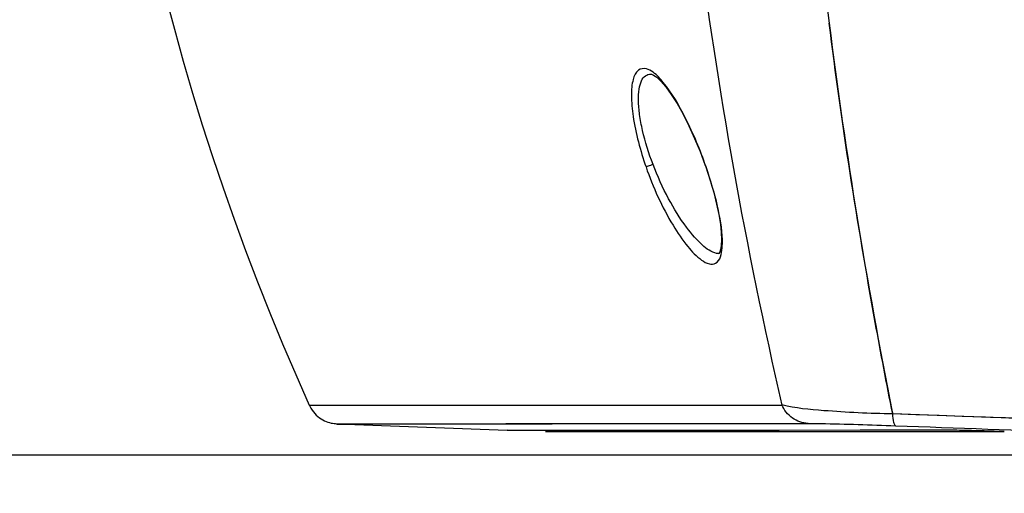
# Model space of a CAD drawing. Header units: millimetres. Extents: x 0 to 420, y 0 to 297.
# Tile 6 of 139: x 72 to 85, y 65 to 71. Entities that reach past the tile are written whole.
import ezdxf

# ---------------------------------------------------------------- set-up
doc = ezdxf.new("R2010")
doc.units = ezdxf.units.MM
doc.header["$LTSCALE"] = 23.1
doc.linetypes.add('DASHED', pattern=[0.2, 0.1, -0.1])
doc.layers.get('0').update_dxf_attribs({"linetype": 'CONTINUOUS'})
doc.layers.add('DIM_PILOTEES', color=7, linetype='CONTINUOUS')
doc.styles.get("Standard").update_dxf_attribs({"font": 'txt', "width": 0.7})
doc.dimstyles.new('DIMSTYLE_3', dxfattribs={"dimtxt": 2.5, "dimasz": 3.5, "dimexe": 2, "dimexo": 0, "dimtad": 1, "dimdec": 0, "dimlfac": 5, "dimdsep": 46, "dimtxsty": 'Standard', "dimblk": '_FILLED', "dimblk1": '_FILLED', "dimblk2": '_FILLED', "dimcen": 0.09, "dimazin": 2, "dimtp": 0.8, "dimtm": 0.8, "dimtfac": 1, "dimtdec": 0, "dimtofl": 0, "dimtmove": 0, "dimatfit": 3, "dimldrblk": '_FILLED', "dimfxl": 0, "dimtolj": 1, "dimarcsym": 0})
doc.dimstyles.new('DIMSTYLE_4', dxfattribs={"dimtxt": 2.5, "dimasz": 3.5, "dimexe": 2, "dimexo": 0, "dimtad": 1, "dimdec": 0, "dimlfac": 5, "dimdsep": 46, "dimtxsty": 'Standard', "dimblk": '_FILLED', "dimblk1": '_FILLED', "dimblk2": '_FILLED', "dimcen": 0.09, "dimazin": 2, "dimtp": 0.5, "dimtm": 0.5, "dimtfac": 1, "dimtdec": 0, "dimtofl": 0, "dimtmove": 0, "dimatfit": 3, "dimldrblk": '_FILLED', "dimfxl": 0, "dimtolj": 1, "dimarcsym": 0})
doc.dimstyles.new('DIMSTYLE_7', dxfattribs={"dimtxt": 2.5, "dimasz": 3.5, "dimexe": 2, "dimexo": 0, "dimtad": 1, "dimdsep": 46, "dimtxsty": 'Standard', "dimblk": '_FILLED', "dimblk1": '_FILLED', "dimblk2": '_FILLED', "dimcen": 0.09, "dimazin": 2, "dimtp": 0.3, "dimtm": 0.3, "dimtfac": 1, "dimtmove": 0, "dimatfit": 2, "dimldrblk": '_FILLED', "dimfxl": 0, "dimtolj": 1, "dimarcsym": 0})

# ---------------------------------------------------------------- blocks, each defined once
blk = doc.blocks.new('_FILLED')
at = {"color": 0, "linetype": 'ByBlock'}
blk.add_solid([(0, 0), (-1, 0.1429), (-1, -0.1429)], dxfattribs=at)
blk = doc.blocks.new('*D5')
at = {"layer": 'DIM_PILOTEES', "color": 2, "linetype": 'Continuous'}
for p, q in [((108.793, 122.884), (47.209, 122.884)), ((49.209, 122.884), (49.209, 76.047)), ((49.209, 29.21), (49.209, 76.047)), ((101.357, 29.21), (47.209, 29.21))]:
    blk.add_line(p, q, dxfattribs=at)
at = {"layer": 'DIM_PILOTEES', "color": 2, "linetype": 'Continuous', "xscale": 3.5, "yscale": 3.5, "zscale": 3.5}
for p, rotation in [((49.209, 122.884), 90.00000000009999), ((49.209, 29.21), 270.0000000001)]:
    blk.add_blockref('_FILLED', p, dxfattribs=dict(at, rotation=rotation))
at = {"layer": 'DIM_PILOTEES', "color": 2, "linetype": 'Continuous', "insert": (46.084, 76.047), "char_height": 2.5, "width": 8.83929, "attachment_point": 2, "rotation": 90, "line_spacing_factor": 0.9}
blk.add_mtext('{\\ftxt;\\W0.0001;\\H0.0001;\\~}{\\ftxt;\\W2.3571428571;\\H2.5; }{\\ftxt;\\W0.0001;\\H0.0001;\\~}', dxfattribs=at)
blk = doc.blocks.new('*D11')
at = {"layer": 'DIM_PILOTEES', "color": 2, "linetype": 'Continuous'}
for p, q in [((92.584, 92.615), (63.469, 92.615)), ((65.469, 92.615), (65.469, 78.914)), ((65.469, 65.213), (65.469, 78.914)), ((92.583, 65.213), (63.469, 65.213))]:
    blk.add_line(p, q, dxfattribs=at)
at = {"layer": 'DIM_PILOTEES', "color": 2, "linetype": 'Continuous', "xscale": 3.5, "yscale": 3.5, "zscale": 3.5}
for p, rotation in [((65.469, 92.615), 90), ((65.469, 65.213), 270)]:
    blk.add_blockref('_FILLED', p, dxfattribs=dict(at, rotation=rotation))
at = {"layer": 'DIM_PILOTEES', "color": 2, "linetype": 'Continuous', "insert": (62.344, 78.349), "char_height": 2.5, "width": 7.76786, "attachment_point": 2, "rotation": 90, "line_spacing_factor": 0.9}
blk.add_mtext('{\\ftxt;\\W0.0001;\\H0.0001;\\~}{\\ftxt;\\W2.0714285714;\\H2.5; }{\\ftxt;\\W0.0001;\\H0.0001;\\~}', dxfattribs=at)
blk = doc.blocks.new('*D14')
at = {"layer": 'DIM_PILOTEES', "color": 2, "linetype": 'Continuous'}
for p, q in [((120.183, 77.687), (177.003, 120.863)), ((161.532, 109.107), (120.183, 77.687)), ((78.833, 46.267), (120.183, 77.687))]:
    blk.add_line(p, q, dxfattribs=at)
at = {"layer": 'DIM_PILOTEES', "color": 2, "linetype": 'Continuous', "xscale": 3.5, "yscale": 3.5, "zscale": 3.5}
for p, rotation in [((161.532, 109.107), 37.2300217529), ((78.833, 46.267), 217.2300217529)]:
    blk.add_blockref('_FILLED', p, dxfattribs=dict(at, rotation=rotation))
at = {"layer": 'DIM_PILOTEES', "color": 2, "linetype": 'Continuous', "insert": (166.771, 117.013), "char_height": 2.5, "width": 15.71429, "attachment_point": 1, "rotation": 37.23, "line_spacing_factor": 0.9}
blk.add_mtext('{\\ftxt;\\W0.0001;\\H0.0001;\\~}{\\ftxt;\\W0.7857142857;\\H2.5; }{\\ftxt;\\W0.0001;\\H0.0001;\\~}{\\ftxt;\\W0.0001;\\H0.0001;\\~}{\\ftxt;\\W1.3333333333;\\H2.5; }{\\ftxt;\\W0.0001;\\H0.0001;\\~}{\\ftxt;\\W0.0001;\\H0.0001;\\~}{\\ftxt;\\W2.0714285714;\\H2.5; }{\\ftxt;\\W0.0001;\\H0.0001;\\~}', dxfattribs=at)

msp = doc.modelspace()

# ---------------------------------------------------------------- linework, layer by layer
at = {"color": 7, "linetype": 'Continuous'}
for p, q in [((82.3325, 70.7114), (82.3325, 70.7117)), ((80.0621, 70.0631), (80.0624, 70.0631)), ((80.9242, 67.7781), (80.9262, 67.7807)), ((80.9292, 67.7807), (80.9265, 67.7807)), ((75.7196, 65.849), (78.7237, 65.8504)), ((78.7237, 65.8504), (81.7319, 65.8504)), ((83.1352, 65.7673), (83.1408, 65.7393)), ((83.1353, 65.7677), (83.1408, 65.7393)), ((84.3842, 65.6956), (83.1407, 65.7412)), ((76.0685, 65.6146), (76.0694, 65.6146)), ((78.2343, 65.5279), (76.0693, 65.611)), ((76.0699, 65.6146), (78.2203, 65.6164)), ((78.0002, 65.6136), (78.8088, 65.615)), ((78.2203, 65.6164), (78.6642, 65.6167)), ((78.6582, 65.5274), (78.2341, 65.5279)), ((78.9114, 65.5276), (78.6582, 65.5274)), ((78.6642, 65.6167), (78.8093, 65.6168)), ((83.8849, 65.532), (78.6734, 65.5275)), ((78.7237, 65.5143), (84.5583, 65.5143)), ((78.8093, 65.6168), (82.0633, 65.6194))]:
    msp.add_line(p, q, dxfattribs=at)
for points in [[(80.0622, 70.0631), (80.0712, 70.0617), (80.0989, 70.0499), (80.1388, 70.0223), (80.1922, 69.9727), (80.2546, 69.9004), (80.3239, 69.8052), (80.3974, 69.689), (80.4728, 69.5544), (80.548, 69.4048), (80.6206, 69.245), (80.6891, 69.079), (80.7515, 68.9118), (80.7622, 68.8815)], [(80.7622, 68.8815), (80.8185, 68.7103), (80.8635, 68.556), (80.9004, 68.41), (80.9289, 68.2749), (80.9489, 68.1529), (80.9603, 68.046), (80.9637, 67.9561), (80.9602, 67.8838), (80.9513, 67.8311), (80.9413, 67.8003), (80.9309, 67.7823), (80.9242, 67.7781)], [(75.7196, 65.849), (75.7256, 65.8365), (75.7393, 65.8112), (75.7545, 65.7873), (75.7711, 65.7649), (75.789, 65.744), (75.8079, 65.7248), (75.8277, 65.7071), (75.8481, 65.6912), (75.8691, 65.6769), (75.8904, 65.6642), (75.9119, 65.6532), (75.9334, 65.6437), (75.9548, 65.6357), (75.9757, 65.6292), (75.9963, 65.624), (76.0157, 65.6201), (76.0337, 65.6174), (76.0487, 65.6158), (76.0589, 65.6151), (76.0659, 65.6147), (76.0685, 65.6146)], [(76.0694, 65.6146), (76.0716, 65.611), (76.1734, 65.6107), (76.4177, 65.6108), (76.8039, 65.6114), (77.3317, 65.6123), (78.0002, 65.6136)], [(78.6734, 65.5275), (78.5504, 65.5274), (78.3248, 65.5274), (78.2343, 65.5316)], [(78.8088, 65.615), (79.7562, 65.6166), (80.8409, 65.6181), (82.0633, 65.6195)], [(83.8849, 65.532), (82.7257, 65.5314), (81.6982, 65.5306), (80.8017, 65.5298), (80.0377, 65.5289), (79.4075, 65.5282), (78.9114, 65.5276)]]:
    msp.add_lwpolyline(points, dxfattribs=at)
at = {"color": 2, "linetype": 'DASHED'}
msp.add_circle((120.1827, 77.6871), 51.9325, dxfattribs=at)
at = {"color": 7, "linetype": 'Continuous'}
for centre, radius, start, end in [((104.6019, 78.9143), 31.7, 155.6627, 204.33757), ((150.6932, 79.2727), 68.8947, 187.138109, 191.304897), ((-49.1327, -3620.2873), 3688.3991, 87.798028, 87.944816), ((83.1214, 26.8116), 38.7291, 88.2494, 88.56477), ((82.3168, 0.6283), 64.9247, 88.019631, 88.245584)]:
    msp.add_arc(centre, radius, start, end, dxfattribs=at)
for points, knots in [([(81.8242, 79.4067), (81.8163, 77.9268), (81.8867, 75.0204), (82.1563, 72.1257), (82.3325, 70.7117)], [0, 0, 0, 0, 0.5094846, 1, 1, 1, 1]), ([(80.2187, 78.7722), (80.2244, 76.4776), (80.498, 72.1297), (81.2713, 67.847), (81.7318, 65.8505)], [0, 0, 0, 0, 0.5282738, 1, 1, 1, 1]), ([(83.1408, 65.7393), (83.0631, 66.1265), (82.7507, 67.7766), (82.4913, 69.4369), (82.3325, 70.7114)], [0, 0, 0, 0, 0.2352026, 1, 1, 1, 1]), ([(80.0077, 70.1299), (79.9745, 70.1392), (79.8814, 70.1243), (79.8507, 70.0387), (79.8388, 69.9951)], [0, 0, 0, 0, 0.43268, 1, 1, 1, 1]), ([(80.0913, 68.9144), (80.0377, 69.0553), (79.9715, 69.265), (79.9194, 69.539), (79.9032, 69.7152), (79.9092, 69.8611), (79.9359, 69.9714), (79.9868, 70.0474), (80.0391, 70.0634), (80.0622, 70.0631)], [0, 0, 0, 0, 0.3636361, 0.5282732, 0.6720606, 0.7895547, 0.8787778, 0.9440894, 1, 1, 1, 1]), ([(80.2218, 69.9584), (80.2035, 69.9805), (80.1427, 70.0482), (80.0687, 70.1128), (80.0077, 70.1299)], [0, 0, 0, 0, 0.3112055, 1, 1, 1, 1]), ([(79.8388, 69.9951), (79.8211, 69.9302), (79.8101, 69.7709), (79.8459, 69.394), (79.9302, 69.0916), (80.0021, 68.8827)], [0, 0, 0, 0, 0.1776292, 0.4161687, 1, 1, 1, 1]), ([(80.7662, 68.8827), (80.6937, 69.0954), (80.5365, 69.4669), (80.3356, 69.8211), (80.2218, 69.9584)], [0, 0, 0, 0, 0.5575181, 1, 1, 1, 1]), ([(80.0913, 68.9143), (80.0801, 68.9104), (80.0503, 68.8999), (80.0205, 68.8896), (80.0021, 68.8827)], [0, 0, 0, 0, 0.3778185, 1, 1, 1, 1]), ([(80.9263, 67.7807), (80.8571, 67.7809), (80.6952, 67.8936), (80.4916, 68.1339), (80.2729, 68.4891), (80.1482, 68.7646), (80.0913, 68.9143)], [0, 0, 0, 0, 0.1434882, 0.3724617, 0.6674882, 1, 1, 1, 1]), ([(80.0021, 68.8827), (80.0907, 68.6245), (80.2508, 68.2719), (80.5104, 67.8866), (80.6432, 67.7442), (80.7102, 67.6969)], [0, 0, 0, 0, 0.5872209, 0.8236774, 1, 1, 1, 1]), ([(80.7622, 68.8815), (80.7623, 68.8811), (80.7642, 68.8825), (80.7652, 68.8824), (80.7662, 68.8827)], [0, 0, 0, 0, 0.2439467, 1, 1, 1, 1]), ([(80.9738, 67.955), (80.9698, 68.0984), (80.9141, 68.4137), (80.8227, 68.718), (80.7662, 68.8827)], [0, 0, 0, 0, 0.451753, 1, 1, 1, 1]), ([(80.7102, 67.6969), (80.7399, 67.676), (80.7947, 67.6411), (80.9427, 67.6511), (80.9655, 67.7811), (80.9714, 67.8513)], [0, 0, 0, 0, 0.2723599, 0.4719565, 1, 1, 1, 1]), ([(82.0633, 65.6194), (81.9936, 65.6224), (81.8515, 65.6713), (81.7592, 65.7888), (81.7309, 65.8543)], [0, 0, 0, 0, 0.494215, 1, 1, 1, 1]), ([(83.1408, 65.7393), (82.848, 65.7444), (82.3775, 65.7676), (81.9047, 65.8108), (81.7309, 65.8543)], [0, 0, 0, 0, 0.6204995, 1, 1, 1, 1]), ([(83.1777, 65.5897), (83.1724, 65.5903), (83.1621, 65.6059), (83.1488, 65.6543), (83.1436, 65.7028), (83.1408, 65.7393)], [0, 0, 0, 0, 0.101097, 0.3019739, 1, 1, 1, 1]), ([(92.5837, 65.3881), (91.8988, 65.4142), (89.1657, 65.5181), (86.4325, 65.6201), (84.3842, 65.6956)], [0, 0, 0, 0, 0.2506029, 1, 1, 1, 1]), ([(82.0633, 65.6194), (82.1178, 65.6195), (82.4894, 65.6142), (82.8608, 65.6013), (83.1777, 65.5897)], [0, 0, 0, 0, 0.1466979, 1, 1, 1, 1]), ([(83.1777, 65.5897), (83.9584, 65.5611), (87.0938, 65.4456), (90.2291, 65.3277), (92.5837, 65.2378)], [0, 0, 0, 0, 0.2489959, 1, 1, 1, 1]), ([(84.0914, 65.5285), (84.0695, 65.5291), (84.0006, 65.5306), (83.9317, 65.532), (83.8849, 65.532)], [0, 0, 0, 0, 0.31914, 1, 1, 1, 1])]:
    msp.add_open_spline(points, degree=3, knots=knots, dxfattribs=at)
msp.add_open_spline([(80.9714, 67.8513), (80.9743, 67.8858), (80.9748, 67.9204), (80.9738, 67.955)], degree=3, dxfattribs=at)

# ---------------------------------------------------------------- dimensions: what is measured, and where the dimension line sits
at = {"layer": 'DIM_PILOTEES', "color": 2, "linetype": 'Continuous'}
dim = msp.add_diameter_dim_2p(p1=(161.5321, 109.1071), p2=(78.8334, 46.267), text='{\\ftxt;\\W0.0001;\\H0.0001;\\~}{\\ftxt;\\W0.7857142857;\\H2.5; }{\\ftxt;\\W0.0001;\\H0.0001;\\~}{\\ftxt;\\W0.0001;\\H0.0001;\\~}{\\ftxt;\\W1.3333333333;\\H2.5; }{\\ftxt;\\W0.0001;\\H0.0001;\\~}{\\ftxt;\\W0.0001;\\H0.0001;\\~}{\\ftxt;\\W2.0714285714;\\H2.5; }{\\ftxt;\\W0.0001;\\H0.0001;\\~}', dimstyle='DIMSTYLE_7', override={"dimpost": '<>'}, dxfattribs=at)
dim.commit()
dim.dimension.update_dxf_attribs({"geometry": '*D14', "text_midpoint": (172.5015, 118.2274), "dimtype": 163})
for base, p1, p2, angle, text, dimstyle, picture, middle in [((49.2095, 122.8839), (101.3572, 29.2102), (108.7931, 122.8839), 90, '{\\ftxt;\\W0.0001;\\H0.0001;\\~}{\\ftxt;\\W2.3571428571;\\H2.5; }{\\ftxt;\\W0.0001;\\H0.0001;\\~}', 'DIMSTYLE_3', '*D5', (49.2095, 75.6899)), ((65.4685, 65.2133), (92.5837, 92.6154), (92.583, 65.2133), 270, '{\\ftxt;\\W0.0001;\\H0.0001;\\~}{\\ftxt;\\W2.0714285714;\\H2.5; }{\\ftxt;\\W0.0001;\\H0.0001;\\~}', 'DIMSTYLE_4', '*D11', (65.4685, 77.9919))]:
    dim = msp.add_linear_dim(base=base, p1=p1, p2=p2, angle=angle, text=text, dimstyle=dimstyle, dxfattribs=at)
    dim.commit()
    dim.dimension.update_dxf_attribs({"geometry": picture, "text_midpoint": middle, "dimtype": 160})

doc.saveas('drawing.dxf')
